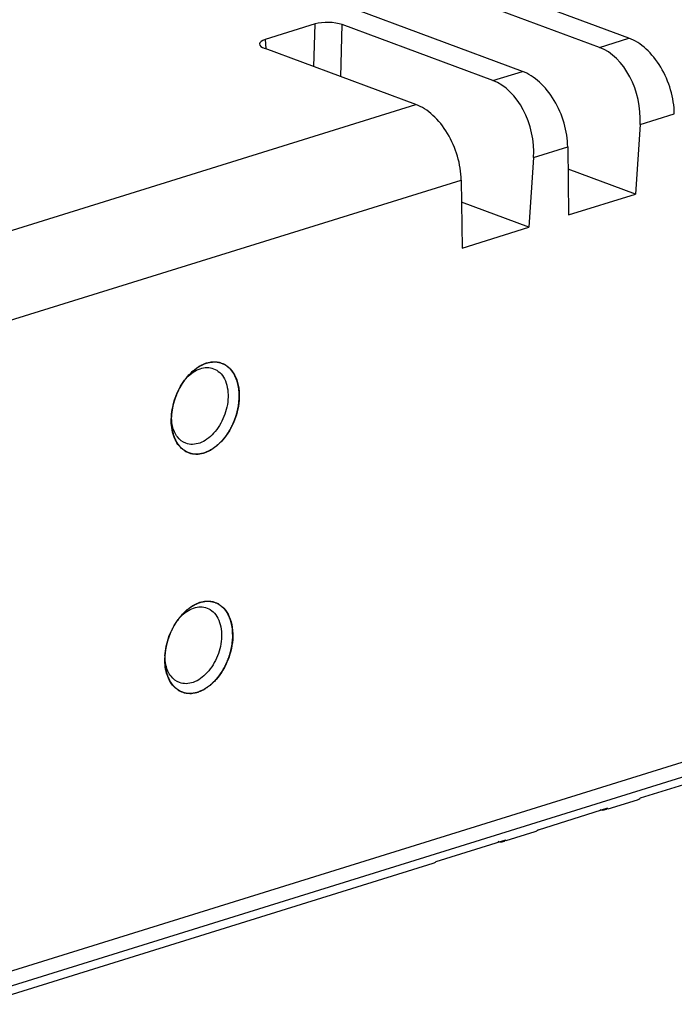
# Model space of a CAD drawing. Header units: millimetres. Extents: x 981 to 1872, y 361 to 991.
# Tile 42 of 62: x 1647 to 1668, y 789 to 820. Entities that reach past the tile are written whole.
import ezdxf

# ---------------------------------------------------------------- set-up
doc = ezdxf.new("R2010")
doc.units = ezdxf.units.MM
doc.header["$LTSCALE"] = 46.2
doc.layers.get('0').update_dxf_attribs({"linetype": 'CONTINUOUS'})

msp = doc.modelspace()

# ---------------------------------------------------------------- linework, layer by layer
at = {"linetype": 'Continuous'}
for p, q in [((1666.43, 819.308), (1613.159, 839.039)), ((1665.504, 819.019), (1612.232, 838.751)), ((1663.08, 818.266), (1657.446, 820.353)), ((1656.567, 819.756), (1654.998, 819.268)), ((1656.53, 818.409), (1656.567, 819.756)), ((1657.37, 818.098), (1657.414, 819.733)), ((1662.154, 817.977), (1657.414, 819.733)), ((1654.998, 819.268), (1655.012, 818.98)), ((1665.504, 819.019), (1666.43, 819.308)), ((1659.73, 817.224), (1654.99, 818.979)), ((1662.154, 817.977), (1663.08, 818.266)), ((1645.475, 812.79), (1659.73, 817.224)), ((1666.78, 816.597), (1667.856, 816.932)), ((1666.78, 816.597), (1666.635, 814.409)), ((1663.43, 815.555), (1664.506, 815.89)), ((1664.506, 815.89), (1664.533, 813.755)), ((1663.43, 815.555), (1663.285, 813.367)), ((1666.635, 814.409), (1664.515, 815.194)), ((1646.826, 810.391), (1661.156, 814.848)), ((1661.156, 814.848), (1661.183, 812.713)), ((1664.533, 813.755), (1666.635, 814.409)), ((1663.285, 813.367), (1661.165, 814.152)), ((1661.183, 812.713), (1663.285, 813.367)), ((1652.461, 808.56), (1652.441, 808.533)), ((1689.744, 803.282), (1646.266, 789.76)), ((1646.227, 789.287), (1689.705, 802.81)), ((1652.256, 801.041), (1652.236, 801.013)), ((1666.789, 795.437), (1668.978, 796.117)), ((1663.582, 794.439), (1665.771, 795.12)), ((1665.778, 795.095), (1666.695, 795.38)), ((1662.571, 794.098), (1663.487, 794.383)), ((1660.375, 793.442), (1662.563, 794.122)), ((1646.025, 788.952), (1660.28, 793.385))]:
    msp.add_line(p, q, dxfattribs=at)
for centre, radius, start, end in [((1654.007, 807.426), 1.917, 140.7637, 143.5727), ((1653.936, 807.303), 1.893, 176.5472, 178.4388), ((1653.802, 799.907), 1.917, 140.7637, 143.5727), ((1653.732, 799.783), 1.893, 176.5472, 178.4388)]:
    msp.add_arc(centre, radius, start, end, dxfattribs=at)
for centre, major_axis, ratio, start_param, end_param in [((1656.987, 819.599), (0.6, -0.016), 0.341368, 0.787639, 2.355696), ((1655.42, 819.112), (0.601, -0.016), 0.339503, 2.358429, 3.926486), ((1666.454, 817.451), (-0.708, 1.873), 0.646258, -2.083049, -0.512252), ((1665.378, 817.116), (-0.469, 1.947), 0.681741, -1.999973, -0.429177), ((1663.104, 816.409), (-0.708, 1.873), 0.646258, -2.083049, -0.512252), ((1662.028, 816.074), (-0.469, 1.947), 0.681741, -1.999973, -0.429177), ((1659.754, 815.367), (-0.708, 1.873), 0.646258, -2.083049, -0.512252), ((1666.555, 795.86), (-0.133, 0.482), 0.673988, -3.120103, -2.798283), ((1665.523, 795.539), (-0.163, 0.473), 0.656184, 2.647963, 3.443362), ((1663.347, 794.863), (-0.133, 0.482), 0.673988, -3.120103, -2.798283), ((1662.315, 794.542), (-0.163, 0.473), 0.656184, 2.647963, 3.443362), ((1660.14, 793.865), (-0.133, 0.482), 0.673988, -3.120103, -2.798283)]:
    msp.add_ellipse(centre, major_axis=major_axis, ratio=ratio, start_param=start_param, end_param=end_param, dxfattribs=at)
for points, knots in [([(1654.182, 808.019), (1654.181, 808.05), (1654.178, 808.097), (1654.175, 808.159), (1654.173, 808.206), (1654.171, 808.241), (1654.17, 808.265), (1654.169, 808.274), (1654.169, 808.282), (1654.169, 808.287), (1654.169, 808.291), (1654.168, 808.295), (1654.167, 808.301), (1654.165, 808.31), (1654.161, 808.324), (1654.157, 808.342), (1654.153, 808.363), (1654.146, 808.391), (1654.138, 808.427), (1654.131, 808.463), (1654.125, 808.487), (1654.122, 808.502), (1654.12, 808.512), (1654.117, 808.523), (1654.115, 808.531), (1654.114, 808.536), (1654.114, 808.539), (1654.113, 808.541), (1654.111, 808.544), (1654.11, 808.548), (1654.106, 808.558), (1654.099, 808.571), (1654.091, 808.59), (1654.083, 808.608), (1654.072, 808.633), (1654.061, 808.657), (1654.051, 808.682), (1654.042, 808.7), (1654.034, 808.719), (1654.028, 808.734), (1654.022, 808.746), (1654.019, 808.754), (1654.015, 808.759), (1654.011, 808.764), (1654.007, 808.77), (1654.001, 808.778), (1653.994, 808.788), (1653.98, 808.805), (1653.962, 808.83), (1653.939, 808.859), (1653.921, 808.884), (1653.908, 808.901), (1653.9, 808.911), (1653.895, 808.917), (1653.892, 808.922), (1653.89, 808.924), (1653.889, 808.927), (1653.886, 808.929), (1653.881, 808.932), (1653.875, 808.937), (1653.866, 808.944), (1653.854, 808.953), (1653.836, 808.967), (1653.813, 808.984), (1653.79, 809.002), (1653.771, 809.016), (1653.76, 809.025), (1653.751, 809.032), (1653.744, 809.038), (1653.738, 809.042), (1653.733, 809.046), (1653.731, 809.048), (1653.729, 809.049), (1653.727, 809.05), (1653.726, 809.051), (1653.724, 809.051), (1653.72, 809.053), (1653.712, 809.056), (1653.698, 809.061), (1653.683, 809.067), (1653.661, 809.075), (1653.635, 809.085), (1653.608, 809.095), (1653.587, 809.103), (1653.571, 809.109), (1653.558, 809.114), (1653.549, 809.117), (1653.545, 809.119), (1653.544, 809.119), (1653.542, 809.12), (1653.541, 809.12), (1653.538, 809.12), (1653.535, 809.12), (1653.529, 809.121), (1653.521, 809.121), (1653.512, 809.122), (1653.501, 809.122), (1653.486, 809.123), (1653.462, 809.125), (1653.433, 809.127), (1653.403, 809.129), (1653.38, 809.13), (1653.365, 809.131), (1653.353, 809.132), (1653.346, 809.132), (1653.34, 809.133), (1653.336, 809.133), (1653.333, 809.132), (1653.33, 809.132), (1653.325, 809.13), (1653.317, 809.129), (1653.305, 809.126), (1653.284, 809.122), (1653.254, 809.115), (1653.218, 809.108), (1653.187, 809.101), (1653.166, 809.097), (1653.154, 809.094), (1653.145, 809.092), (1653.137, 809.091), (1653.131, 809.089), (1653.125, 809.088), (1653.118, 809.084), (1653.109, 809.08), (1653.1, 809.076), (1653.087, 809.07), (1653.072, 809.063), (1653.054, 809.054), (1653.03, 809.043), (1653.006, 809.031), (1652.981, 809.02), (1652.963, 809.011), (1652.945, 809.003), (1652.931, 808.996), (1652.922, 808.992), (1652.918, 808.99), (1652.915, 808.989), (1652.913, 808.988), (1652.911, 808.986), (1652.907, 808.983), (1652.9, 808.978), (1652.891, 808.971), (1652.882, 808.965), (1652.871, 808.956), (1652.85, 808.941), (1652.821, 808.919), (1652.792, 808.897), (1652.769, 808.88), (1652.751, 808.867), (1652.736, 808.856), (1652.725, 808.848), (1652.717, 808.842), (1652.712, 808.838), (1652.709, 808.836), (1652.707, 808.833), (1652.703, 808.83), (1652.698, 808.824), (1652.691, 808.817), (1652.675, 808.8), (1652.65, 808.774), (1652.618, 808.74), (1652.574, 808.694), (1652.541, 808.66), (1652.52, 808.637)], [0, 0, 0, 0, 0.03125, 0.046875, 0.0625, 0.078125, 0.082031, 0.085938, 0.087891, 0.089844, 0.09082, 0.091797, 0.09375, 0.097656, 0.101562, 0.109375, 0.117188, 0.125, 0.140625, 0.15625, 0.164062, 0.167969, 0.171875, 0.175781, 0.179688, 0.180664, 0.181641, 0.182617, 0.183594, 0.185547, 0.1875, 0.195312, 0.203125, 0.210938, 0.21875, 0.234375, 0.242188, 0.25, 0.257812, 0.265625, 0.269531, 0.273438, 0.275391, 0.277344, 0.28125, 0.285156, 0.289062, 0.296875, 0.3125, 0.328125, 0.34375, 0.351562, 0.355469, 0.359375, 0.361328, 0.362305, 0.363281, 0.365234, 0.367188, 0.371094, 0.375, 0.382812, 0.390625, 0.40625, 0.421875, 0.429688, 0.4375, 0.441406, 0.445312, 0.449219, 0.451172, 0.453125, 0.454102, 0.45459, 0.455078, 0.456055, 0.457031, 0.460938, 0.46875, 0.476562, 0.484375, 0.5, 0.515625, 0.523438, 0.53125, 0.539062, 0.542969, 0.543945, 0.544922, 0.54541, 0.545898, 0.546875, 0.548828, 0.550781, 0.554688, 0.558594, 0.5625, 0.570312, 0.578125, 0.59375, 0.609375, 0.617188, 0.625, 0.628906, 0.632812, 0.634766, 0.636719, 0.637695, 0.638672, 0.640625, 0.644531, 0.648438, 0.65625, 0.671875, 0.6875, 0.703125, 0.710938, 0.714844, 0.71875, 0.722656, 0.724609, 0.726562, 0.730469, 0.734375, 0.738281, 0.742188, 0.75, 0.757812, 0.765625, 0.78125, 0.789062, 0.796875, 0.804688, 0.8125, 0.814453, 0.816406, 0.817383, 0.818359, 0.819336, 0.820312, 0.824219, 0.828125, 0.832031, 0.835938, 0.84375, 0.859375, 0.875, 0.882812, 0.890625, 0.898438, 0.902344, 0.90625, 0.908203, 0.90918, 0.910156, 0.912109, 0.914062, 0.917969, 0.921875, 0.9375, 0.953125, 0.96875, 1, 1, 1, 1]), ([(1652.704, 808.831), (1652.75, 808.872), (1652.925, 809.012), (1653.141, 809.11), (1653.303, 809.129)], [0, 0, 0, 0, 0.273715, 1, 1, 1, 1]), ([(1653.303, 809.129), (1653.328, 809.132), (1653.425, 809.14), (1653.523, 809.128), (1653.592, 809.107)], [0, 0, 0, 0, 0.257198, 1, 1, 1, 1]), ([(1653.592, 809.107), (1653.683, 809.08), (1653.862, 808.98), (1654.055, 808.725), (1654.168, 808.393), (1654.186, 808.147), (1654.182, 808.019)], [0, 0, 0, 0, 0.215489, 0.44792, 0.709161, 1, 1, 1, 1]), ([(1652.521, 808.639), (1652.536, 808.656), (1652.593, 808.724), (1652.655, 808.787), (1652.704, 808.831)], [0, 0, 0, 0, 0.255489, 1, 1, 1, 1]), ([(1652.527, 808.638), (1652.59, 808.702), (1652.72, 808.815), (1652.94, 808.928), (1653.163, 808.971), (1653.307, 808.948), (1653.372, 808.924)], [0, 0, 0, 0, 0.28619, 0.545687, 0.780473, 1, 1, 1, 1]), ([(1653.372, 808.924), (1653.444, 808.897), (1653.583, 808.808), (1653.731, 808.598), (1653.818, 808.329), (1653.832, 808.132), (1653.829, 808.029)], [0, 0, 0, 0, 0.21542, 0.448876, 0.710432, 1, 1, 1, 1]), ([(1652.047, 807.417), (1652.053, 807.518), (1652.109, 807.925), (1652.281, 808.317), (1652.464, 808.565)], [0, 0, 0, 0, 0.247842, 1, 1, 1, 1]), ([(1652.441, 808.533), (1652.436, 808.526), (1652.427, 808.512), (1652.415, 808.495), (1652.407, 808.483), (1652.402, 808.477), (1652.397, 808.469), (1652.392, 808.46), (1652.384, 808.448), (1652.377, 808.437), (1652.371, 808.428), (1652.366, 808.42), (1652.362, 808.413), (1652.357, 808.404), (1652.35, 808.393), (1652.344, 808.382), (1652.339, 808.373), (1652.334, 808.366), (1652.331, 808.361), (1652.328, 808.355), (1652.324, 808.347), (1652.316, 808.333), (1652.307, 808.317), (1652.299, 808.301), (1652.29, 808.285), (1652.28, 808.265), (1652.27, 808.245), (1652.262, 808.228), (1652.254, 808.212), (1652.245, 808.191), (1652.237, 808.175), (1652.233, 808.167)], [0, 0, 0, 0, 0.0625, 0.125, 0.15625, 0.171875, 0.1875, 0.21875, 0.25, 0.28125, 0.3125, 0.328125, 0.34375, 0.375, 0.40625, 0.4375, 0.46875, 0.484375, 0.5, 0.515625, 0.53125, 0.5625, 0.625, 0.65625, 0.6875, 0.75, 0.8125, 0.84375, 0.875, 0.9375, 1, 1, 1, 1]), ([(1652.52, 808.637), (1652.515, 808.631), (1652.508, 808.622), (1652.499, 808.611), (1652.493, 808.603), (1652.489, 808.598), (1652.486, 808.594), (1652.484, 808.591), (1652.483, 808.59), (1652.481, 808.588), (1652.479, 808.585), (1652.477, 808.582), (1652.475, 808.579), (1652.472, 808.576), (1652.47, 808.573), (1652.468, 808.57), (1652.464, 808.566), (1652.462, 808.562), (1652.461, 808.56)], [0, 0, 0, 0, 0.25, 0.375, 0.5, 0.5625, 0.625, 0.65625, 0.671875, 0.6875, 0.71875, 0.75, 0.78125, 0.8125, 0.84375, 0.875, 0.9375, 1, 1, 1, 1]), ([(1652.233, 808.167), (1652.23, 808.159), (1652.223, 808.144), (1652.215, 808.124), (1652.209, 808.11), (1652.206, 808.102), (1652.202, 808.094), (1652.198, 808.083), (1652.193, 808.07), (1652.188, 808.057), (1652.184, 808.047), (1652.181, 808.038), (1652.178, 808.03), (1652.174, 808.02), (1652.17, 808.008), (1652.166, 807.996), (1652.162, 807.986), (1652.159, 807.978), (1652.157, 807.972), (1652.155, 807.965), (1652.152, 807.957), (1652.147, 807.942), (1652.142, 807.924), (1652.136, 807.907), (1652.131, 807.889), (1652.125, 807.867), (1652.119, 807.845), (1652.114, 807.828), (1652.11, 807.811), (1652.104, 807.789), (1652.1, 807.772), (1652.098, 807.763)], [0, 0, 0, 0, 0.0625, 0.125, 0.15625, 0.171875, 0.1875, 0.21875, 0.25, 0.28125, 0.3125, 0.328125, 0.34375, 0.375, 0.40625, 0.4375, 0.46875, 0.484375, 0.5, 0.515625, 0.53125, 0.5625, 0.625, 0.65625, 0.6875, 0.75, 0.8125, 0.84375, 0.875, 0.9375, 1, 1, 1, 1]), ([(1652.044, 807.354), (1652.045, 807.332), (1652.047, 807.298), (1652.049, 807.254), (1652.05, 807.22), (1652.052, 807.187), (1652.053, 807.159), (1652.054, 807.137), (1652.055, 807.123), (1652.056, 807.112), (1652.056, 807.103), (1652.056, 807.096), (1652.057, 807.091), (1652.057, 807.089), (1652.057, 807.087), (1652.057, 807.085), (1652.058, 807.082), (1652.059, 807.078), (1652.06, 807.071), (1652.062, 807.064), (1652.064, 807.053), (1652.067, 807.041), (1652.071, 807.02), (1652.077, 806.995), (1652.083, 806.964), (1652.09, 806.934), (1652.096, 806.908), (1652.1, 806.888), (1652.103, 806.875), (1652.105, 806.865), (1652.107, 806.857), (1652.108, 806.851), (1652.109, 806.846), (1652.11, 806.844), (1652.11, 806.842), (1652.111, 806.84), (1652.112, 806.838), (1652.113, 806.834), (1652.116, 806.829), (1652.119, 806.822), (1652.122, 806.813), (1652.127, 806.802), (1652.135, 806.784), (1652.144, 806.762), (1652.156, 806.736), (1652.167, 806.709), (1652.177, 806.687), (1652.184, 806.669), (1652.189, 806.658), (1652.193, 806.649), (1652.196, 806.643), (1652.198, 806.637), (1652.2, 806.633), (1652.201, 806.631), (1652.201, 806.629), (1652.202, 806.628), (1652.204, 806.626), (1652.206, 806.623), (1652.209, 806.618), (1652.213, 806.613), (1652.219, 806.606), (1652.225, 806.597), (1652.236, 806.582), (1652.25, 806.564), (1652.266, 806.542), (1652.282, 806.52), (1652.295, 806.502), (1652.306, 806.487), (1652.313, 806.478), (1652.318, 806.471), (1652.322, 806.465), (1652.325, 806.461), (1652.328, 806.458), (1652.329, 806.456), (1652.33, 806.454), (1652.331, 806.454), (1652.333, 806.452), (1652.336, 806.45), (1652.34, 806.447), (1652.345, 806.443), (1652.351, 806.438), (1652.359, 806.431), (1652.372, 806.421), (1652.389, 806.408), (1652.408, 806.392), (1652.428, 806.377), (1652.444, 806.364), (1652.457, 806.353), (1652.465, 806.347), (1652.472, 806.342), (1652.477, 806.338), (1652.481, 806.335), (1652.484, 806.332), (1652.485, 806.331), (1652.486, 806.33), (1652.488, 806.329), (1652.49, 806.329), (1652.493, 806.327), (1652.498, 806.325), (1652.503, 806.323), (1652.511, 806.32), (1652.52, 806.316), (1652.535, 806.31), (1652.554, 806.303), (1652.577, 806.294), (1652.599, 806.285), (1652.618, 806.277), (1652.633, 806.271), (1652.642, 806.267), (1652.65, 806.264), (1652.656, 806.262), (1652.66, 806.26), (1652.664, 806.259), (1652.665, 806.258), (1652.667, 806.257), (1652.668, 806.257), (1652.67, 806.257), (1652.674, 806.257), (1652.679, 806.256), (1652.685, 806.255), (1652.694, 806.255), (1652.704, 806.254), (1652.72, 806.252), (1652.741, 806.25), (1652.766, 806.248), (1652.79, 806.246), (1652.811, 806.244), (1652.827, 806.242), (1652.837, 806.241), (1652.846, 806.241), (1652.852, 806.24), (1652.857, 806.239), (1652.861, 806.239), (1652.863, 806.239), (1652.864, 806.239), (1652.866, 806.239), (1652.868, 806.239), (1652.872, 806.24), (1652.877, 806.241), (1652.884, 806.242), (1652.893, 806.244), (1652.904, 806.246), (1652.921, 806.249), (1652.943, 806.253), (1652.97, 806.258), (1652.996, 806.262), (1653.018, 806.266), (1653.035, 806.27), (1653.046, 806.272), (1653.055, 806.273), (1653.062, 806.274), (1653.067, 806.275), (1653.071, 806.276), (1653.073, 806.276), (1653.075, 806.277), (1653.076, 806.277), (1653.079, 806.278), (1653.082, 806.28), (1653.088, 806.282), (1653.094, 806.285), (1653.103, 806.289), (1653.114, 806.294), (1653.131, 806.301), (1653.153, 806.311), (1653.179, 806.322), (1653.205, 806.334), (1653.227, 806.343), (1653.244, 806.351), (1653.255, 806.356), (1653.264, 806.36), (1653.27, 806.362), (1653.276, 806.365), (1653.279, 806.366), (1653.282, 806.367), (1653.283, 806.368), (1653.285, 806.369), (1653.287, 806.371), (1653.291, 806.373), (1653.296, 806.377), (1653.302, 806.381), (1653.311, 806.387), (1653.321, 806.395), (1653.338, 806.407), (1653.359, 806.421), (1653.384, 806.439), (1653.409, 806.457), (1653.43, 806.471), (1653.447, 806.483), (1653.458, 806.491), (1653.466, 806.497), (1653.472, 806.501), (1653.478, 806.505), (1653.481, 806.507), (1653.484, 806.509), (1653.485, 806.51), (1653.487, 806.511), (1653.489, 806.513), (1653.492, 806.517), (1653.497, 806.521), (1653.503, 806.527), (1653.511, 806.535), (1653.52, 806.545), (1653.536, 806.56), (1653.556, 806.58), (1653.579, 806.603), (1653.602, 806.626), (1653.622, 806.646), (1653.638, 806.661), (1653.647, 806.671), (1653.655, 806.679), (1653.661, 806.685), (1653.666, 806.689), (1653.67, 806.693), (1653.673, 806.696), (1653.675, 806.7), (1653.679, 806.705), (1653.683, 806.711), (1653.689, 806.718), (1653.696, 806.727), (1653.705, 806.739), (1653.719, 806.758), (1653.736, 806.782), (1653.757, 806.811), (1653.779, 806.839), (1653.796, 806.863), (1653.81, 806.882), (1653.821, 806.896), (1653.83, 806.908), (1653.836, 806.916), (1653.839, 806.921), (1653.842, 806.925), (1653.844, 806.929), (1653.847, 806.934), (1653.852, 806.943), (1653.859, 806.957), (1653.868, 806.972), (1653.879, 806.994), (1653.894, 807.02), (1653.911, 807.052), (1653.928, 807.083), (1653.943, 807.11), (1653.954, 807.131), (1653.963, 807.147), (1653.97, 807.16), (1653.975, 807.169), (1653.978, 807.175), (1653.98, 807.179), (1653.982, 807.183), (1653.984, 807.189), (1653.988, 807.199), (1653.993, 807.213), (1654, 807.23), (1654.009, 807.253), (1654.02, 807.281), (1654.033, 807.315), (1654.046, 807.349), (1654.057, 807.378), (1654.066, 807.401), (1654.072, 807.418), (1654.078, 807.432), (1654.082, 807.442), (1654.084, 807.448), (1654.086, 807.452), (1654.086, 807.456), (1654.088, 807.462), (1654.09, 807.472), (1654.094, 807.487), (1654.098, 807.505), (1654.104, 807.528), (1654.111, 807.558), (1654.119, 807.593), (1654.128, 807.628), (1654.135, 807.657), (1654.141, 807.681), (1654.145, 807.699), (1654.149, 807.713), (1654.151, 807.724), (1654.152, 807.729), (1654.154, 807.734), (1654.154, 807.738), (1654.155, 807.744), (1654.156, 807.755), (1654.157, 807.77), (1654.159, 807.787), (1654.161, 807.811), (1654.164, 807.841), (1654.169, 807.888), (1654.175, 807.948), (1654.18, 807.995), (1654.182, 808.019)], [0, 0, 0, 0, 0.015625, 0.023438, 0.03125, 0.039062, 0.046875, 0.050781, 0.054688, 0.056641, 0.058594, 0.060547, 0.061523, 0.062012, 0.0625, 0.062988, 0.063477, 0.064453, 0.066406, 0.068359, 0.070312, 0.074219, 0.078125, 0.085938, 0.09375, 0.101562, 0.109375, 0.113281, 0.117188, 0.119141, 0.121094, 0.123047, 0.124023, 0.124512, 0.125, 0.125488, 0.125977, 0.126953, 0.128906, 0.130859, 0.132812, 0.136719, 0.140625, 0.148438, 0.15625, 0.164062, 0.171875, 0.175781, 0.179688, 0.181641, 0.183594, 0.185547, 0.186523, 0.187012, 0.1875, 0.187988, 0.188477, 0.189453, 0.191406, 0.193359, 0.195312, 0.199219, 0.203125, 0.210938, 0.21875, 0.226562, 0.234375, 0.238281, 0.242188, 0.244141, 0.246094, 0.248047, 0.249023, 0.249512, 0.25, 0.250488, 0.250977, 0.251953, 0.253906, 0.255859, 0.257812, 0.261719, 0.265625, 0.273438, 0.28125, 0.289062, 0.296875, 0.300781, 0.304688, 0.306641, 0.308594, 0.310547, 0.311523, 0.312012, 0.3125, 0.312988, 0.313477, 0.314453, 0.316406, 0.318359, 0.320312, 0.324219, 0.328125, 0.335938, 0.34375, 0.351562, 0.359375, 0.363281, 0.367188, 0.369141, 0.371094, 0.373047, 0.374023, 0.374512, 0.375, 0.375488, 0.375977, 0.376953, 0.378906, 0.380859, 0.382812, 0.386719, 0.390625, 0.398438, 0.40625, 0.414062, 0.421875, 0.425781, 0.429688, 0.431641, 0.433594, 0.435547, 0.436523, 0.437012, 0.4375, 0.437988, 0.438477, 0.439453, 0.441406, 0.443359, 0.445312, 0.449219, 0.453125, 0.460938, 0.46875, 0.476562, 0.484375, 0.488281, 0.492188, 0.494141, 0.496094, 0.498047, 0.499023, 0.499512, 0.5, 0.500488, 0.500977, 0.501953, 0.503906, 0.505859, 0.507812, 0.511719, 0.515625, 0.523438, 0.53125, 0.539062, 0.546875, 0.550781, 0.554688, 0.556641, 0.558594, 0.560547, 0.561523, 0.562012, 0.5625, 0.562988, 0.563477, 0.564453, 0.566406, 0.568359, 0.570312, 0.574219, 0.578125, 0.585938, 0.59375, 0.601562, 0.609375, 0.613281, 0.617188, 0.619141, 0.621094, 0.623047, 0.624023, 0.624512, 0.625, 0.625488, 0.625977, 0.626953, 0.628906, 0.630859, 0.632812, 0.636719, 0.640625, 0.648438, 0.65625, 0.664062, 0.671875, 0.675781, 0.679688, 0.681641, 0.683594, 0.685547, 0.686523, 0.6875, 0.688477, 0.689453, 0.691406, 0.693359, 0.695312, 0.699219, 0.703125, 0.710938, 0.71875, 0.726562, 0.734375, 0.738281, 0.742188, 0.746094, 0.748047, 0.749023, 0.75, 0.750977, 0.751953, 0.753906, 0.757812, 0.761719, 0.765625, 0.773438, 0.78125, 0.789062, 0.796875, 0.800781, 0.804688, 0.808594, 0.810547, 0.811523, 0.8125, 0.813477, 0.814453, 0.816406, 0.820312, 0.824219, 0.828125, 0.835938, 0.84375, 0.851562, 0.859375, 0.863281, 0.867188, 0.871094, 0.873047, 0.874023, 0.875, 0.875977, 0.876953, 0.878906, 0.882812, 0.886719, 0.890625, 0.898438, 0.90625, 0.914062, 0.921875, 0.925781, 0.929688, 0.933594, 0.935547, 0.936523, 0.9375, 0.938477, 0.939453, 0.941406, 0.945312, 0.949219, 0.953125, 0.960938, 0.96875, 0.984375, 1, 1, 1, 1]), ([(1653.829, 808.029), (1653.823, 807.821), (1653.732, 807.408), (1653.465, 806.964), (1653.179, 806.704), (1652.952, 806.58), (1652.721, 806.531), (1652.57, 806.555), (1652.504, 806.579)], [0, 0, 0, 0, 0.280912, 0.558768, 0.685556, 0.800322, 0.903719, 1, 1, 1, 1]), ([(1654.182, 808.019), (1654.176, 807.775), (1654.07, 807.29), (1653.762, 806.764), (1653.43, 806.45), (1653.166, 806.295), (1652.894, 806.225), (1652.715, 806.242), (1652.634, 806.266)], [0, 0, 0, 0, 0.279281, 0.556461, 0.683647, 0.79925, 0.903517, 1, 1, 1, 1]), ([(1652.098, 807.763), (1652.095, 807.75), (1652.091, 807.732), (1652.085, 807.706), (1652.082, 807.69), (1652.08, 807.678), (1652.078, 807.67), (1652.077, 807.664), (1652.076, 807.657), (1652.074, 807.648), (1652.072, 807.638), (1652.071, 807.627), (1652.069, 807.619), (1652.068, 807.612), (1652.067, 807.606), (1652.067, 807.602), (1652.066, 807.595), (1652.064, 807.584), (1652.062, 807.569), (1652.059, 807.55), (1652.057, 807.534), (1652.056, 807.521), (1652.055, 807.514), (1652.054, 807.507), (1652.054, 807.501), (1652.052, 807.488), (1652.051, 807.471), (1652.05, 807.457), (1652.049, 807.45)], [0, 0, 0, 0, 0.125, 0.1875, 0.25, 0.28125, 0.3125, 0.328125, 0.34375, 0.375, 0.40625, 0.4375, 0.46875, 0.484375, 0.5, 0.515625, 0.53125, 0.5625, 0.625, 0.6875, 0.75, 0.78125, 0.8125, 0.828125, 0.84375, 0.875, 0.9375, 1, 1, 1, 1]), ([(1652.193, 806.645), (1652.166, 806.694), (1652.068, 806.918), (1652.039, 807.167), (1652.044, 807.354)], [0, 0, 0, 0, 0.230568, 1, 1, 1, 1]), ([(1652.049, 807.45), (1652.048, 807.443), (1652.048, 807.432), (1652.047, 807.417), (1652.046, 807.407), (1652.046, 807.4), (1652.045, 807.395), (1652.045, 807.392), (1652.045, 807.39), (1652.045, 807.388), (1652.045, 807.385), (1652.045, 807.381), (1652.045, 807.377), (1652.045, 807.373), (1652.044, 807.37), (1652.044, 807.366), (1652.044, 807.36), (1652.044, 807.356), (1652.044, 807.354)], [0, 0, 0, 0, 0.25, 0.375, 0.5, 0.5625, 0.625, 0.65625, 0.671875, 0.6875, 0.71875, 0.75, 0.78125, 0.8125, 0.84375, 0.875, 0.9375, 1, 1, 1, 1]), ([(1652.081, 807.125), (1652.076, 807.143), (1652.061, 807.218), (1652.052, 807.294), (1652.049, 807.351)], [0, 0, 0, 0, 0.243277, 1, 1, 1, 1]), ([(1652.504, 806.579), (1652.4, 806.618), (1652.203, 806.774), (1652.11, 807.001), (1652.081, 807.125)], [0, 0, 0, 0, 0.464825, 1, 1, 1, 1]), ([(1652.384, 806.403), (1652.365, 806.419), (1652.29, 806.49), (1652.23, 806.576), (1652.193, 806.645)], [0, 0, 0, 0, 0.24104, 1, 1, 1, 1]), ([(1652.634, 806.266), (1652.566, 806.286), (1652.478, 806.329), (1652.402, 806.387), (1652.384, 806.403)], [0, 0, 0, 0, 0.745308, 1, 1, 1, 1]), ([(1653.978, 800.5), (1653.977, 800.531), (1653.974, 800.578), (1653.971, 800.64), (1653.969, 800.687), (1653.967, 800.722), (1653.966, 800.745), (1653.965, 800.755), (1653.965, 800.763), (1653.965, 800.768), (1653.965, 800.772), (1653.964, 800.775), (1653.963, 800.781), (1653.961, 800.79), (1653.957, 800.805), (1653.953, 800.822), (1653.949, 800.844), (1653.942, 800.872), (1653.934, 800.908), (1653.927, 800.943), (1653.921, 800.968), (1653.918, 800.982), (1653.915, 800.993), (1653.913, 801.004), (1653.911, 801.012), (1653.91, 801.017), (1653.91, 801.02), (1653.909, 801.022), (1653.907, 801.025), (1653.906, 801.029), (1653.901, 801.038), (1653.895, 801.052), (1653.887, 801.07), (1653.879, 801.089), (1653.868, 801.113), (1653.857, 801.138), (1653.847, 801.163), (1653.838, 801.181), (1653.83, 801.199), (1653.824, 801.215), (1653.818, 801.227), (1653.815, 801.235), (1653.811, 801.24), (1653.807, 801.245), (1653.803, 801.251), (1653.797, 801.258), (1653.789, 801.268), (1653.776, 801.285), (1653.758, 801.31), (1653.735, 801.34), (1653.717, 801.365), (1653.704, 801.382), (1653.696, 801.392), (1653.691, 801.398), (1653.688, 801.402), (1653.686, 801.405), (1653.684, 801.407), (1653.682, 801.409), (1653.677, 801.413), (1653.671, 801.417), (1653.662, 801.424), (1653.65, 801.433), (1653.632, 801.447), (1653.609, 801.465), (1653.586, 801.483), (1653.567, 801.497), (1653.556, 801.506), (1653.547, 801.513), (1653.54, 801.518), (1653.534, 801.523), (1653.529, 801.526), (1653.526, 801.528), (1653.524, 801.53), (1653.523, 801.531), (1653.522, 801.531), (1653.52, 801.532), (1653.516, 801.533), (1653.508, 801.537), (1653.494, 801.542), (1653.479, 801.548), (1653.457, 801.556), (1653.431, 801.566), (1653.404, 801.576), (1653.383, 801.584), (1653.367, 801.59), (1653.354, 801.595), (1653.345, 801.598), (1653.341, 801.599), (1653.34, 801.6), (1653.338, 801.601), (1653.337, 801.601), (1653.334, 801.601), (1653.331, 801.601), (1653.325, 801.601), (1653.317, 801.602), (1653.308, 801.602), (1653.297, 801.603), (1653.282, 801.604), (1653.258, 801.606), (1653.229, 801.607), (1653.199, 801.609), (1653.176, 801.611), (1653.161, 801.612), (1653.149, 801.612), (1653.142, 801.613), (1653.136, 801.613), (1653.132, 801.614), (1653.129, 801.613), (1653.126, 801.612), (1653.121, 801.611), (1653.113, 801.609), (1653.101, 801.607), (1653.08, 801.602), (1653.05, 801.596), (1653.014, 801.588), (1652.983, 801.582), (1652.962, 801.577), (1652.95, 801.575), (1652.941, 801.573), (1652.933, 801.571), (1652.927, 801.57), (1652.921, 801.569), (1652.914, 801.565), (1652.905, 801.561), (1652.895, 801.556), (1652.883, 801.551), (1652.868, 801.544), (1652.85, 801.535), (1652.826, 801.523), (1652.802, 801.512), (1652.777, 801.5), (1652.759, 801.492), (1652.741, 801.483), (1652.727, 801.477), (1652.718, 801.473), (1652.714, 801.471), (1652.711, 801.469), (1652.709, 801.468), (1652.707, 801.466), (1652.702, 801.463), (1652.696, 801.458), (1652.687, 801.452), (1652.678, 801.445), (1652.667, 801.437), (1652.646, 801.421), (1652.617, 801.4), (1652.588, 801.378), (1652.565, 801.361), (1652.547, 801.348), (1652.532, 801.337), (1652.521, 801.328), (1652.513, 801.323), (1652.508, 801.319), (1652.505, 801.317), (1652.503, 801.314), (1652.499, 801.31), (1652.494, 801.305), (1652.487, 801.297), (1652.471, 801.28), (1652.446, 801.255), (1652.414, 801.22), (1652.37, 801.175), (1652.337, 801.14), (1652.316, 801.117)], [0, 0, 0, 0, 0.03125, 0.046875, 0.0625, 0.078125, 0.082031, 0.085938, 0.087891, 0.089844, 0.09082, 0.091797, 0.09375, 0.097656, 0.101562, 0.109375, 0.117188, 0.125, 0.140625, 0.15625, 0.164062, 0.167969, 0.171875, 0.175781, 0.179688, 0.180664, 0.181641, 0.182617, 0.183594, 0.185547, 0.1875, 0.195312, 0.203125, 0.210938, 0.21875, 0.234375, 0.242188, 0.25, 0.257812, 0.265625, 0.269531, 0.273438, 0.275391, 0.277344, 0.28125, 0.285156, 0.289062, 0.296875, 0.3125, 0.328125, 0.34375, 0.351562, 0.355469, 0.359375, 0.361328, 0.362305, 0.363281, 0.365234, 0.367188, 0.371094, 0.375, 0.382812, 0.390625, 0.40625, 0.421875, 0.429688, 0.4375, 0.441406, 0.445312, 0.449219, 0.451172, 0.453125, 0.454102, 0.45459, 0.455078, 0.456055, 0.457031, 0.460938, 0.46875, 0.476562, 0.484375, 0.5, 0.515625, 0.523438, 0.53125, 0.539062, 0.542969, 0.543945, 0.544922, 0.54541, 0.545898, 0.546875, 0.548828, 0.550781, 0.554688, 0.558594, 0.5625, 0.570312, 0.578125, 0.59375, 0.609375, 0.617188, 0.625, 0.628906, 0.632812, 0.634766, 0.636719, 0.637695, 0.638672, 0.640625, 0.644531, 0.648438, 0.65625, 0.671875, 0.6875, 0.703125, 0.710938, 0.714844, 0.71875, 0.722656, 0.724609, 0.726562, 0.730469, 0.734375, 0.738281, 0.742188, 0.75, 0.757812, 0.765625, 0.78125, 0.789062, 0.796875, 0.804688, 0.8125, 0.814453, 0.816406, 0.817383, 0.818359, 0.819336, 0.820312, 0.824219, 0.828125, 0.832031, 0.835938, 0.84375, 0.859375, 0.875, 0.882812, 0.890625, 0.898438, 0.902344, 0.90625, 0.908203, 0.90918, 0.910156, 0.912109, 0.914062, 0.917969, 0.921875, 0.9375, 0.953125, 0.96875, 1, 1, 1, 1]), ([(1652.5, 801.312), (1652.545, 801.353), (1652.721, 801.493), (1652.937, 801.59), (1653.099, 801.61)], [0, 0, 0, 0, 0.273715, 1, 1, 1, 1]), ([(1653.099, 801.61), (1653.124, 801.613), (1653.22, 801.62), (1653.319, 801.608), (1653.388, 801.588)], [0, 0, 0, 0, 0.257198, 1, 1, 1, 1]), ([(1653.388, 801.588), (1653.479, 801.561), (1653.658, 801.461), (1653.851, 801.206), (1653.964, 800.874), (1653.982, 800.628), (1653.978, 800.5)], [0, 0, 0, 0, 0.215489, 0.44792, 0.709161, 1, 1, 1, 1]), ([(1652.317, 801.12), (1652.332, 801.137), (1652.389, 801.204), (1652.451, 801.268), (1652.5, 801.312)], [0, 0, 0, 0, 0.255489, 1, 1, 1, 1]), ([(1652.323, 801.119), (1652.385, 801.183), (1652.516, 801.296), (1652.736, 801.409), (1652.959, 801.452), (1653.103, 801.428), (1653.168, 801.404)], [0, 0, 0, 0, 0.28619, 0.545687, 0.780473, 1, 1, 1, 1]), ([(1653.168, 801.404), (1653.24, 801.378), (1653.379, 801.289), (1653.527, 801.078), (1653.614, 800.81), (1653.628, 800.612), (1653.625, 800.509)], [0, 0, 0, 0, 0.21542, 0.448876, 0.710432, 1, 1, 1, 1]), ([(1651.843, 799.897), (1651.849, 799.999), (1651.905, 800.406), (1652.077, 800.797), (1652.26, 801.045)], [0, 0, 0, 0, 0.247842, 1, 1, 1, 1]), ([(1652.236, 801.013), (1652.232, 801.006), (1652.223, 800.993), (1652.211, 800.976), (1652.203, 800.964), (1652.198, 800.957), (1652.193, 800.949), (1652.187, 800.94), (1652.18, 800.929), (1652.173, 800.918), (1652.167, 800.908), (1652.162, 800.901), (1652.158, 800.893), (1652.153, 800.884), (1652.146, 800.874), (1652.14, 800.863), (1652.135, 800.854), (1652.13, 800.847), (1652.127, 800.841), (1652.124, 800.835), (1652.12, 800.827), (1652.112, 800.814), (1652.103, 800.798), (1652.095, 800.782), (1652.086, 800.766), (1652.076, 800.745), (1652.066, 800.725), (1652.058, 800.709), (1652.05, 800.693), (1652.041, 800.672), (1652.033, 800.656), (1652.029, 800.648)], [0, 0, 0, 0, 0.0625, 0.125, 0.15625, 0.171875, 0.1875, 0.21875, 0.25, 0.28125, 0.3125, 0.328125, 0.34375, 0.375, 0.40625, 0.4375, 0.46875, 0.484375, 0.5, 0.515625, 0.53125, 0.5625, 0.625, 0.65625, 0.6875, 0.75, 0.8125, 0.84375, 0.875, 0.9375, 1, 1, 1, 1]), ([(1652.316, 801.117), (1652.311, 801.112), (1652.304, 801.103), (1652.295, 801.091), (1652.289, 801.084), (1652.285, 801.078), (1652.282, 801.074), (1652.28, 801.072), (1652.279, 801.07), (1652.277, 801.068), (1652.275, 801.066), (1652.273, 801.063), (1652.271, 801.06), (1652.268, 801.057), (1652.266, 801.054), (1652.264, 801.051), (1652.26, 801.046), (1652.258, 801.043), (1652.256, 801.041)], [0, 0, 0, 0, 0.25, 0.375, 0.5, 0.5625, 0.625, 0.65625, 0.671875, 0.6875, 0.71875, 0.75, 0.78125, 0.8125, 0.84375, 0.875, 0.9375, 1, 1, 1, 1]), ([(1651.84, 799.835), (1651.841, 799.812), (1651.843, 799.779), (1651.845, 799.734), (1651.846, 799.701), (1651.848, 799.668), (1651.849, 799.64), (1651.85, 799.617), (1651.851, 799.603), (1651.852, 799.592), (1651.852, 799.584), (1651.852, 799.577), (1651.853, 799.572), (1651.853, 799.569), (1651.853, 799.567), (1651.853, 799.565), (1651.854, 799.563), (1651.855, 799.558), (1651.856, 799.552), (1651.858, 799.544), (1651.86, 799.534), (1651.863, 799.521), (1651.867, 799.501), (1651.873, 799.475), (1651.879, 799.445), (1651.886, 799.414), (1651.892, 799.389), (1651.896, 799.368), (1651.899, 799.356), (1651.901, 799.345), (1651.903, 799.338), (1651.904, 799.331), (1651.905, 799.327), (1651.906, 799.324), (1651.906, 799.322), (1651.907, 799.321), (1651.908, 799.319), (1651.909, 799.315), (1651.912, 799.309), (1651.915, 799.303), (1651.918, 799.294), (1651.923, 799.283), (1651.931, 799.265), (1651.94, 799.243), (1651.952, 799.216), (1651.963, 799.19), (1651.973, 799.168), (1651.98, 799.15), (1651.985, 799.139), (1651.989, 799.13), (1651.992, 799.123), (1651.994, 799.118), (1651.996, 799.114), (1651.997, 799.112), (1651.997, 799.11), (1651.998, 799.109), (1652, 799.107), (1652.002, 799.104), (1652.005, 799.099), (1652.009, 799.094), (1652.015, 799.086), (1652.021, 799.077), (1652.032, 799.063), (1652.046, 799.044), (1652.062, 799.023), (1652.078, 799.001), (1652.091, 798.983), (1652.102, 798.968), (1652.109, 798.959), (1652.114, 798.952), (1652.118, 798.946), (1652.121, 798.942), (1652.124, 798.938), (1652.125, 798.937), (1652.126, 798.935), (1652.127, 798.934), (1652.129, 798.933), (1652.132, 798.931), (1652.136, 798.927), (1652.141, 798.923), (1652.147, 798.918), (1652.155, 798.912), (1652.168, 798.901), (1652.185, 798.888), (1652.204, 798.873), (1652.224, 798.857), (1652.24, 798.844), (1652.253, 798.834), (1652.261, 798.828), (1652.268, 798.822), (1652.273, 798.818), (1652.277, 798.815), (1652.28, 798.813), (1652.281, 798.812), (1652.282, 798.811), (1652.284, 798.81), (1652.286, 798.809), (1652.289, 798.808), (1652.294, 798.806), (1652.299, 798.804), (1652.307, 798.801), (1652.316, 798.797), (1652.331, 798.791), (1652.35, 798.783), (1652.373, 798.774), (1652.395, 798.765), (1652.414, 798.758), (1652.429, 798.751), (1652.438, 798.748), (1652.446, 798.745), (1652.452, 798.742), (1652.456, 798.74), (1652.46, 798.739), (1652.461, 798.738), (1652.463, 798.738), (1652.464, 798.738), (1652.466, 798.737), (1652.47, 798.737), (1652.475, 798.737), (1652.481, 798.736), (1652.49, 798.735), (1652.5, 798.734), (1652.516, 798.733), (1652.537, 798.731), (1652.561, 798.729), (1652.586, 798.726), (1652.607, 798.724), (1652.623, 798.723), (1652.633, 798.722), (1652.642, 798.721), (1652.648, 798.721), (1652.653, 798.72), (1652.657, 798.72), (1652.659, 798.72), (1652.66, 798.719), (1652.662, 798.72), (1652.664, 798.72), (1652.668, 798.721), (1652.673, 798.722), (1652.68, 798.723), (1652.689, 798.725), (1652.7, 798.727), (1652.717, 798.73), (1652.739, 798.734), (1652.765, 798.738), (1652.792, 798.743), (1652.814, 798.747), (1652.831, 798.75), (1652.842, 798.752), (1652.851, 798.754), (1652.858, 798.755), (1652.863, 798.756), (1652.867, 798.757), (1652.869, 798.757), (1652.871, 798.757), (1652.872, 798.758), (1652.875, 798.759), (1652.878, 798.761), (1652.884, 798.763), (1652.89, 798.766), (1652.899, 798.77), (1652.91, 798.774), (1652.927, 798.782), (1652.949, 798.792), (1652.975, 798.803), (1653.001, 798.814), (1653.023, 798.824), (1653.04, 798.832), (1653.051, 798.836), (1653.06, 798.84), (1653.066, 798.843), (1653.072, 798.845), (1653.075, 798.847), (1653.078, 798.848), (1653.079, 798.849), (1653.081, 798.85), (1653.083, 798.851), (1653.086, 798.854), (1653.092, 798.858), (1653.098, 798.862), (1653.106, 798.868), (1653.117, 798.875), (1653.134, 798.887), (1653.155, 798.902), (1653.18, 798.92), (1653.205, 798.937), (1653.226, 798.952), (1653.243, 798.964), (1653.254, 798.971), (1653.262, 798.977), (1653.268, 798.982), (1653.274, 798.985), (1653.277, 798.988), (1653.279, 798.989), (1653.281, 798.99), (1653.283, 798.992), (1653.284, 798.994), (1653.288, 798.997), (1653.293, 799.002), (1653.299, 799.008), (1653.306, 799.016), (1653.316, 799.025), (1653.332, 799.041), (1653.351, 799.06), (1653.375, 799.084), (1653.398, 799.107), (1653.418, 799.126), (1653.434, 799.142), (1653.443, 799.152), (1653.451, 799.159), (1653.457, 799.165), (1653.462, 799.17), (1653.466, 799.174), (1653.469, 799.177), (1653.471, 799.181), (1653.475, 799.185), (1653.479, 799.191), (1653.485, 799.198), (1653.492, 799.208), (1653.501, 799.22), (1653.515, 799.239), (1653.532, 799.263), (1653.553, 799.291), (1653.575, 799.32), (1653.592, 799.344), (1653.606, 799.363), (1653.617, 799.377), (1653.626, 799.389), (1653.632, 799.397), (1653.635, 799.402), (1653.638, 799.405), (1653.64, 799.409), (1653.643, 799.415), (1653.648, 799.424), (1653.655, 799.437), (1653.664, 799.453), (1653.675, 799.474), (1653.69, 799.501), (1653.707, 799.532), (1653.724, 799.564), (1653.739, 799.59), (1653.75, 799.612), (1653.759, 799.627), (1653.766, 799.641), (1653.771, 799.65), (1653.774, 799.655), (1653.776, 799.659), (1653.778, 799.664), (1653.78, 799.669), (1653.784, 799.679), (1653.789, 799.693), (1653.796, 799.71), (1653.805, 799.733), (1653.816, 799.762), (1653.829, 799.796), (1653.842, 799.83), (1653.853, 799.858), (1653.862, 799.881), (1653.868, 799.898), (1653.874, 799.912), (1653.878, 799.922), (1653.88, 799.928), (1653.882, 799.932), (1653.882, 799.937), (1653.884, 799.943), (1653.886, 799.953), (1653.89, 799.968), (1653.894, 799.985), (1653.9, 800.009), (1653.907, 800.038), (1653.915, 800.073), (1653.924, 800.109), (1653.931, 800.138), (1653.937, 800.162), (1653.941, 800.179), (1653.945, 800.194), (1653.947, 800.204), (1653.948, 800.21), (1653.95, 800.214), (1653.95, 800.219), (1653.951, 800.225), (1653.952, 800.235), (1653.953, 800.25), (1653.955, 800.268), (1653.957, 800.292), (1653.96, 800.321), (1653.965, 800.369), (1653.971, 800.428), (1653.976, 800.476), (1653.978, 800.5)], [0, 0, 0, 0, 0.015625, 0.023438, 0.03125, 0.039062, 0.046875, 0.050781, 0.054688, 0.056641, 0.058594, 0.060547, 0.061523, 0.062012, 0.0625, 0.062988, 0.063477, 0.064453, 0.066406, 0.068359, 0.070312, 0.074219, 0.078125, 0.085938, 0.09375, 0.101562, 0.109375, 0.113281, 0.117188, 0.119141, 0.121094, 0.123047, 0.124023, 0.124512, 0.125, 0.125488, 0.125977, 0.126953, 0.128906, 0.130859, 0.132812, 0.136719, 0.140625, 0.148438, 0.15625, 0.164062, 0.171875, 0.175781, 0.179688, 0.181641, 0.183594, 0.185547, 0.186523, 0.187012, 0.1875, 0.187988, 0.188477, 0.189453, 0.191406, 0.193359, 0.195312, 0.199219, 0.203125, 0.210938, 0.21875, 0.226562, 0.234375, 0.238281, 0.242188, 0.244141, 0.246094, 0.248047, 0.249023, 0.249512, 0.25, 0.250488, 0.250977, 0.251953, 0.253906, 0.255859, 0.257812, 0.261719, 0.265625, 0.273438, 0.28125, 0.289062, 0.296875, 0.300781, 0.304688, 0.306641, 0.308594, 0.310547, 0.311523, 0.312012, 0.3125, 0.312988, 0.313477, 0.314453, 0.316406, 0.318359, 0.320312, 0.324219, 0.328125, 0.335938, 0.34375, 0.351562, 0.359375, 0.363281, 0.367188, 0.369141, 0.371094, 0.373047, 0.374023, 0.374512, 0.375, 0.375488, 0.375977, 0.376953, 0.378906, 0.380859, 0.382812, 0.386719, 0.390625, 0.398438, 0.40625, 0.414062, 0.421875, 0.425781, 0.429688, 0.431641, 0.433594, 0.435547, 0.436523, 0.437012, 0.4375, 0.437988, 0.438477, 0.439453, 0.441406, 0.443359, 0.445312, 0.449219, 0.453125, 0.460938, 0.46875, 0.476562, 0.484375, 0.488281, 0.492188, 0.494141, 0.496094, 0.498047, 0.499023, 0.499512, 0.5, 0.500488, 0.500977, 0.501953, 0.503906, 0.505859, 0.507812, 0.511719, 0.515625, 0.523438, 0.53125, 0.539062, 0.546875, 0.550781, 0.554688, 0.556641, 0.558594, 0.560547, 0.561523, 0.562012, 0.5625, 0.562988, 0.563477, 0.564453, 0.566406, 0.568359, 0.570312, 0.574219, 0.578125, 0.585938, 0.59375, 0.601562, 0.609375, 0.613281, 0.617188, 0.619141, 0.621094, 0.623047, 0.624023, 0.624512, 0.625, 0.625488, 0.625977, 0.626953, 0.628906, 0.630859, 0.632812, 0.636719, 0.640625, 0.648438, 0.65625, 0.664062, 0.671875, 0.675781, 0.679688, 0.681641, 0.683594, 0.685547, 0.686523, 0.6875, 0.688477, 0.689453, 0.691406, 0.693359, 0.695312, 0.699219, 0.703125, 0.710938, 0.71875, 0.726562, 0.734375, 0.738281, 0.742188, 0.746094, 0.748047, 0.749023, 0.75, 0.750977, 0.751953, 0.753906, 0.757812, 0.761719, 0.765625, 0.773438, 0.78125, 0.789062, 0.796875, 0.800781, 0.804688, 0.808594, 0.810547, 0.811523, 0.8125, 0.813477, 0.814453, 0.816406, 0.820312, 0.824219, 0.828125, 0.835938, 0.84375, 0.851562, 0.859375, 0.863281, 0.867188, 0.871094, 0.873047, 0.874023, 0.875, 0.875977, 0.876953, 0.878906, 0.882812, 0.886719, 0.890625, 0.898438, 0.90625, 0.914062, 0.921875, 0.925781, 0.929688, 0.933594, 0.935547, 0.936523, 0.9375, 0.938477, 0.939453, 0.941406, 0.945312, 0.949219, 0.953125, 0.960938, 0.96875, 0.984375, 1, 1, 1, 1]), ([(1652.029, 800.648), (1652.026, 800.64), (1652.019, 800.624), (1652.011, 800.605), (1652.005, 800.591), (1652.002, 800.583), (1651.998, 800.574), (1651.994, 800.564), (1651.989, 800.551), (1651.984, 800.538), (1651.98, 800.528), (1651.977, 800.519), (1651.974, 800.511), (1651.97, 800.501), (1651.966, 800.489), (1651.962, 800.477), (1651.958, 800.467), (1651.955, 800.459), (1651.953, 800.453), (1651.951, 800.446), (1651.948, 800.437), (1651.943, 800.422), (1651.938, 800.405), (1651.932, 800.387), (1651.927, 800.37), (1651.921, 800.348), (1651.914, 800.326), (1651.91, 800.308), (1651.905, 800.291), (1651.9, 800.27), (1651.896, 800.252), (1651.894, 800.244)], [0, 0, 0, 0, 0.0625, 0.125, 0.15625, 0.171875, 0.1875, 0.21875, 0.25, 0.28125, 0.3125, 0.328125, 0.34375, 0.375, 0.40625, 0.4375, 0.46875, 0.484375, 0.5, 0.515625, 0.53125, 0.5625, 0.625, 0.65625, 0.6875, 0.75, 0.8125, 0.84375, 0.875, 0.9375, 1, 1, 1, 1]), ([(1653.625, 800.509), (1653.619, 800.301), (1653.528, 799.889), (1653.261, 799.444), (1652.975, 799.184), (1652.748, 799.06), (1652.517, 799.012), (1652.366, 799.035), (1652.3, 799.06)], [0, 0, 0, 0, 0.280912, 0.558768, 0.685556, 0.800322, 0.903719, 1, 1, 1, 1]), ([(1653.978, 800.5), (1653.972, 800.256), (1653.866, 799.771), (1653.558, 799.245), (1653.226, 798.931), (1652.962, 798.776), (1652.69, 798.706), (1652.511, 798.723), (1652.43, 798.747)], [0, 0, 0, 0, 0.279281, 0.556461, 0.683647, 0.79925, 0.903517, 1, 1, 1, 1]), ([(1651.894, 800.244), (1651.891, 800.231), (1651.887, 800.212), (1651.881, 800.187), (1651.878, 800.171), (1651.876, 800.158), (1651.874, 800.151), (1651.873, 800.144), (1651.872, 800.137), (1651.87, 800.129), (1651.868, 800.118), (1651.867, 800.108), (1651.865, 800.099), (1651.864, 800.092), (1651.863, 800.087), (1651.862, 800.082), (1651.862, 800.076), (1651.86, 800.065), (1651.858, 800.049), (1651.855, 800.03), (1651.853, 800.015), (1651.852, 800.002), (1651.851, 799.994), (1651.85, 799.988), (1651.849, 799.981), (1651.848, 799.969), (1651.847, 799.952), (1651.846, 799.938), (1651.845, 799.931)], [0, 0, 0, 0, 0.125, 0.1875, 0.25, 0.28125, 0.3125, 0.328125, 0.34375, 0.375, 0.40625, 0.4375, 0.46875, 0.484375, 0.5, 0.515625, 0.53125, 0.5625, 0.625, 0.6875, 0.75, 0.78125, 0.8125, 0.828125, 0.84375, 0.875, 0.9375, 1, 1, 1, 1]), ([(1651.989, 799.125), (1651.962, 799.175), (1651.864, 799.398), (1651.835, 799.648), (1651.84, 799.835)], [0, 0, 0, 0, 0.230568, 1, 1, 1, 1]), ([(1651.845, 799.931), (1651.844, 799.924), (1651.844, 799.912), (1651.843, 799.897), (1651.842, 799.888), (1651.842, 799.881), (1651.841, 799.876), (1651.841, 799.873), (1651.841, 799.871), (1651.841, 799.868), (1651.841, 799.865), (1651.841, 799.861), (1651.841, 799.858), (1651.84, 799.854), (1651.84, 799.85), (1651.84, 799.846), (1651.84, 799.841), (1651.84, 799.837), (1651.84, 799.835)], [0, 0, 0, 0, 0.25, 0.375, 0.5, 0.5625, 0.625, 0.65625, 0.671875, 0.6875, 0.71875, 0.75, 0.78125, 0.8125, 0.84375, 0.875, 0.9375, 1, 1, 1, 1]), ([(1651.877, 799.606), (1651.872, 799.624), (1651.857, 799.698), (1651.848, 799.774), (1651.845, 799.832)], [0, 0, 0, 0, 0.243277, 1, 1, 1, 1]), ([(1652.3, 799.06), (1652.196, 799.098), (1651.999, 799.255), (1651.906, 799.482), (1651.877, 799.606)], [0, 0, 0, 0, 0.464825, 1, 1, 1, 1]), ([(1652.18, 798.884), (1652.161, 798.9), (1652.086, 798.971), (1652.026, 799.057), (1651.989, 799.125)], [0, 0, 0, 0, 0.24104, 1, 1, 1, 1]), ([(1652.43, 798.747), (1652.362, 798.767), (1652.274, 798.809), (1652.198, 798.868), (1652.18, 798.884)], [0, 0, 0, 0, 0.745308, 1, 1, 1, 1])]:
    msp.add_open_spline(points, degree=3, knots=knots, dxfattribs=at)

doc.saveas('drawing.dxf')
